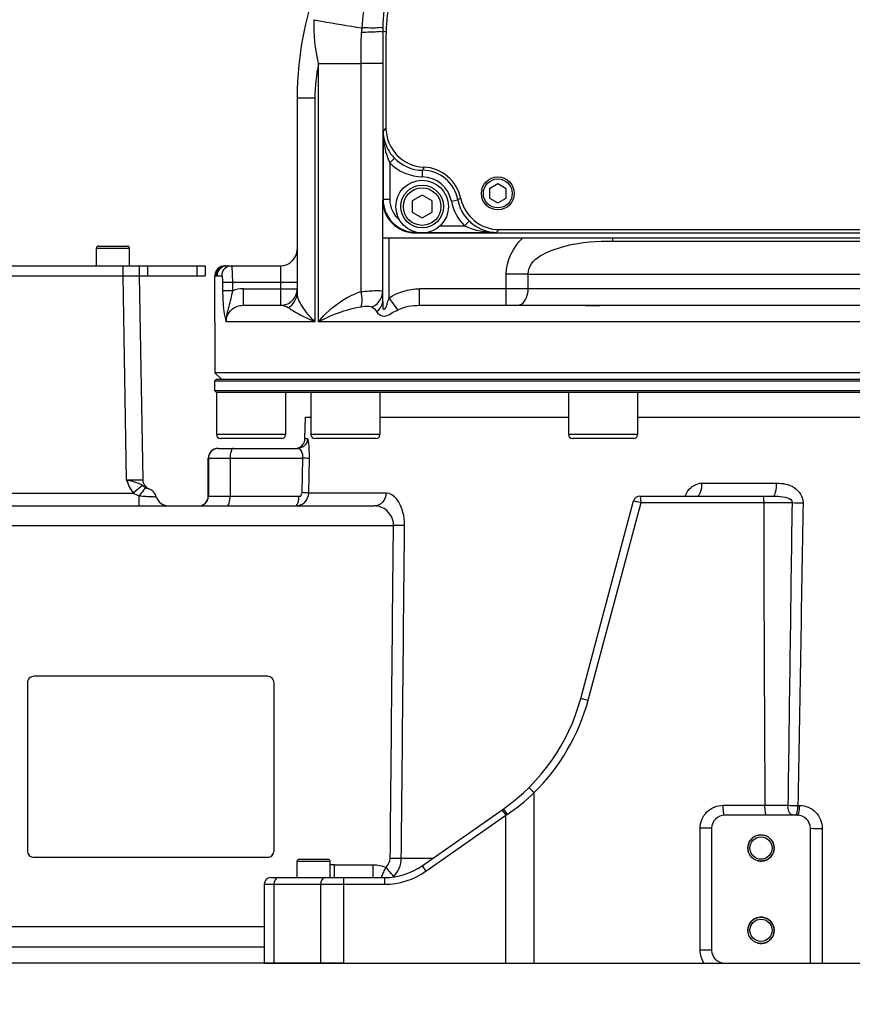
# Model space of a CAD drawing. Header units: millimetres. Extents: x 0 to 11890, y 0 to 8410.
# Tile 80 of 116: x 6370 to 6623, y 4367 to 4666. Entities that reach past the tile are written whole.
import ezdxf

# ---------------------------------------------------------------- set-up
doc = ezdxf.new("R2010")
doc.units = ezdxf.units.MM
doc.header["$LTSCALE"] = 653.95
doc.layers.get('0').update_dxf_attribs({"linetype": 'CONTINUOUS'})
for name, color, linetype in [('304102000091DXF_CONTINUOUS_LINE', 7, 'CONTINUOUS'), ('304103000034DXF_CONTINUOUS_LINE', 7, 'CONTINUOUS'), ('304103000046DXF_CONTINUOUS_LINE', 7, 'CONTINUOUS'), ('304105000235DXF_CONTINUOUS_LINE', 7, 'CONTINUOUS'), ('304105000239DXF_CONTINUOUS_LINE', 7, 'CONTINUOUS'), ('304105000241DXF_CONTINUOUS_LINE', 7, 'CONTINUOUS'), ('304106000060DXF_CONTINUOUS_LINE', 7, 'CONTINUOUS'), ('304112000250DXF_CONTINUOUS_LINE', 7, 'CONTINUOUS'), ('501023000001DXF_CONTINUOUS_LINE', 7, 'CONTINUOUS'), ('501023000027DXF_CONTINUOUS_LINE', 7, 'CONTINUOUS'), ('501023000047DXF_CONTINUOUS_LINE', 7, 'CONTINUOUS'), ('501023000078DXF_CONTINUOUS_LINE', 7, 'CONTINUOUS'), ('501023000197DXF_CONTINUOUS_LINE', 7, 'CONTINUOUS'), ('504001000008DXF_CONTINUOUS_LINE', 7, 'CONTINUOUS'), ('JISHUZIL_DXF_BALLOON', 7, 'CONTINUOUS'), ('JISHUZIL_DXF_DIMENSION', 7, 'CONTINUOUS')]:
    doc.layers.add(name, color=color, linetype=linetype)
doc.styles.get("Standard").update_dxf_attribs({"font": 'txt', "width": 0.7})
doc.dimstyles.new('DIMSTYLE_1', dxfattribs={"dimtxt": 80, "dimasz": 70, "dimexe": 1.5, "dimexo": 0, "dimgap": 2, "dimtad": 1, "dimdsep": 46, "dimtxsty": 'Standard', "dimblk": '_FILLED', "dimblk1": '_FILLED', "dimblk2": '_FILLED', "dimcen": 0.09, "dimclrt": 5, "dimazin": 2, "dimtp": 0.5, "dimtm": 0.5, "dimtfac": 1, "dimtofl": 0, "dimtmove": 0, "dimatfit": 3, "dimldrblk": '_FILLED', "dimfxl": 0, "dimtolj": 1, "dimarcsym": 0})
doc.dimstyles.new('DIMSTYLE_13', dxfattribs={"dimtxt": 80, "dimasz": 70, "dimexe": 1.5, "dimexo": 0, "dimgap": 2, "dimtad": 0, "dimtih": 1, "dimtoh": 1, "dimdec": 1, "dimdsep": 46, "dimtxsty": 'Standard', "dimblk": '_FILLED', "dimblk1": '_FILLED', "dimblk2": '_FILLED', "dimcen": 0.09, "dimclrt": 5, "dimazin": 2, "dimtp": 0.8, "dimtm": 0.8, "dimtfac": 1, "dimtdec": 0, "dimtofl": 0, "dimtmove": 0, "dimatfit": 3, "dimldrblk": '_FILLED', "dimfxl": 0, "dimtolj": 1, "dimarcsym": 0})
doc.dimstyles.new('DIMSTYLE_16', dxfattribs={"dimtxt": 80, "dimasz": 70, "dimexe": 1.5, "dimexo": 0, "dimgap": 2, "dimtad": 0, "dimtih": 1, "dimtoh": 1, "dimdec": 1, "dimdsep": 46, "dimtxsty": 'Standard', "dimblk": '_FILLED', "dimblk1": '_FILLED', "dimblk2": '_FILLED', "dimcen": 0.09, "dimclrt": 5, "dimazin": 2, "dimtp": 1.2, "dimtm": 1.2, "dimtfac": 1, "dimtdec": 0, "dimtofl": 0, "dimtmove": 0, "dimatfit": 3, "dimldrblk": '_FILLED', "dimfxl": 0, "dimtolj": 1, "dimarcsym": 0})
doc.dimstyles.new('DIMSTYLE_3', dxfattribs={"dimtxt": 80, "dimasz": 70, "dimexe": 1.5, "dimexo": 0, "dimgap": 2, "dimtad": 1, "dimdec": 1, "dimdsep": 46, "dimtxsty": 'Standard', "dimblk": '_FILLED', "dimblk1": '_FILLED', "dimblk2": '_FILLED', "dimcen": 0.09, "dimclrt": 5, "dimazin": 2, "dimtp": 1.2, "dimtm": 1.2, "dimtfac": 1, "dimtdec": 1, "dimtofl": 0, "dimtmove": 0, "dimatfit": 3, "dimldrblk": '_FILLED', "dimfxl": 0, "dimtolj": 1, "dimarcsym": 0})
doc.dimstyles.new('DIMSTYLE_4', dxfattribs={"dimtxt": 80, "dimasz": 70, "dimexe": 1.5, "dimexo": 0, "dimgap": 2, "dimtad": 1, "dimdsep": 46, "dimtxsty": 'Standard', "dimblk": '_FILLED', "dimblk1": '_FILLED', "dimblk2": '_FILLED', "dimcen": 0.09, "dimclrt": 5, "dimazin": 2, "dimtp": 0.8, "dimtm": 0.8, "dimtfac": 1, "dimtofl": 0, "dimtmove": 0, "dimatfit": 3, "dimldrblk": '_FILLED', "dimfxl": 0, "dimtolj": 1, "dimarcsym": 0})
doc.dimstyles.new('DIMSTYLE_8', dxfattribs={"dimtxt": 80, "dimasz": 70, "dimexe": 1.5, "dimexo": 0, "dimgap": 2, "dimtad": 0, "dimtih": 1, "dimtoh": 1, "dimdsep": 46, "dimtxsty": 'Standard', "dimblk": '_FILLED', "dimblk1": '_FILLED', "dimblk2": '_FILLED', "dimcen": 0.09, "dimclrt": 5, "dimazin": 2, "dimtp": 0.1, "dimtm": 0.1, "dimtfac": 1, "dimtofl": 0, "dimtmove": 0, "dimatfit": 3, "dimldrblk": '_FILLED', "dimfxl": 0, "dimtolj": 1, "dimarcsym": 0})

# ---------------------------------------------------------------- blocks, each defined once
blk = doc.blocks.new('_FILLED')
at = {"color": 0, "linetype": 'ByBlock'}
blk.add_solid([(0, 0), (-1, 0.1429), (-1, -0.1429)], dxfattribs=at)
blk = doc.blocks.new('*D4')
at = {"layer": 'JISHUZIL_DXF_DIMENSION', "color": 2, "linetype": 'Continuous', "transparency": 16777216}
for p, q in [((6963.06, 6037.35), (5675.77, 6037.35)), ((5690.77, 6037.35), (5690.77, 5208.31)), ((5690.77, 4379.27), (5690.77, 5208.31)), ((6468.09, 4379.27), (5675.77, 4379.27))]:
    blk.add_line(p, q, dxfattribs=at)
at = {"layer": 'JISHUZIL_DXF_DIMENSION', "color": 2, "linetype": 'Continuous', "transparency": 16777216, "xscale": 70, "yscale": 70, "zscale": 70}
for p, rotation in [((5690.77, 6037.35), 90), ((5690.77, 4379.27), 270)]:
    blk.add_blockref('_FILLED', p, dxfattribs=dict(at, rotation=rotation))
blk = doc.blocks.new('*D5')
at = {"layer": 'JISHUZIL_DXF_DIMENSION', "color": 2, "linetype": 'Continuous', "transparency": 16777216}
for p, q in [((5932.48, 4916.27), (5825.29, 4916.27)), ((5917.48, 4916.27), (5917.48, 4647.77)), ((5917.48, 4379.27), (5917.48, 4647.77)), ((6468.09, 4379.27), (5902.48, 4379.27))]:
    blk.add_line(p, q, dxfattribs=at)
at = {"layer": 'JISHUZIL_DXF_DIMENSION', "color": 2, "linetype": 'Continuous', "transparency": 16777216, "xscale": 70, "yscale": 70, "zscale": 70}
for p, rotation in [((5917.48, 4916.27), 90), ((5917.48, 4379.27), 270)]:
    blk.add_blockref('_FILLED', p, dxfattribs=dict(at, rotation=rotation))
blk = doc.blocks.new('*D7')
at = {"layer": 'JISHUZIL_DXF_DIMENSION', "color": 2, "linetype": 'Continuous', "transparency": 16777216}
for p, q in [((6653.95, 4565.27), (6653.95, 6419.47)), ((6802.95, 5850.2), (6802.95, 6419.47)), ((6653.95, 6404.47), (6400.76, 6404.47)), ((6400.76, 6404.47), (6728.45, 6404.47)), ((6902.95, 6404.47), (6728.45, 6404.47)), ((6802.95, 6404.47), (6902.95, 6404.47))]:
    blk.add_line(p, q, dxfattribs=at)
at = {"layer": 'JISHUZIL_DXF_DIMENSION', "color": 2, "linetype": 'Continuous', "transparency": 16777216, "xscale": 70, "yscale": 70, "zscale": 70}
blk.add_blockref('_FILLED', (6653.95, 6404.47), dxfattribs=at)
at = {"layer": 'JISHUZIL_DXF_DIMENSION', "color": 2, "linetype": 'Continuous', "transparency": 16777216, "xscale": 70, "yscale": 70, "zscale": 70, "rotation": 180}
blk.add_blockref('_FILLED', (6802.95, 6404.47), dxfattribs=at)
blk = doc.blocks.new('*D16')
at = {"layer": 'JISHUZIL_DXF_DIMENSION', "color": 2, "linetype": 'Continuous', "transparency": 16777216}
blk.add_line((6468.09, 4379.27), (4796.24, 4379.27), dxfattribs=at)
blk = doc.blocks.new('*D26')
at = {"layer": 'JISHUZIL_DXF_BALLOON', "color": 2, "linetype": 'Continuous', "transparency": 16777216}
blk.add_line((6575.17, 3599.41), (4796.24, 3599.41), dxfattribs=at)
blk = doc.blocks.new('*D30')
at = {"layer": 'JISHUZIL_DXF_BALLOON', "color": 2, "linetype": 'Continuous', "transparency": 16777216}
blk.add_line((4950.28, 4916.27), (4950.28, 6976.57), dxfattribs=at)

msp = doc.modelspace()

# ---------------------------------------------------------------- linework, layer by layer
at = {"color": 4, "linetype": 'Continuous'}
for centre, radius, start, end in [((6802.947, 4916.266), 1852.669, 305, 180), ((6542.505, 4198.525), 600, 273.120673, 50.648877)]:
    msp.add_arc(centre, radius, start, end, dxfattribs=at)
at = {"layer": '304102000091DXF_CONTINUOUS_LINE', "color": 9, "linetype": 'Continuous'}
for p, q in [((6481.03, 4662.333), (6479.947, 4662.555)), ((6480.087, 4632.229), (6480.087, 4611.404)), ((6482.087, 4622.571), (6483.525, 4623.96)), ((6482.087, 4622.571), (6482.087, 4611.404)), ((6483.464, 4624.023), (6483.525, 4623.96)), ((6492.028, 4618.3), (6492.046, 4620.3)), ((6492.516, 4621.219), (6492.529, 4621.243)), ((6492.516, 4621.219), (6492.529, 4621.243)), ((6479.947, 4611.264), (6480.087, 4611.404)), ((6482.087, 4611.404), (6480.087, 4611.404)), ((6500.829, 4610.916), (6502.795, 4611.281)), ((6503.237, 4611.565), (6502.795, 4611.281)), ((6503.657, 4611.847), (6503.237, 4611.565)), ((6503.657, 4611.847), (6503.638, 4611.834)), ((6504.866, 4603.406), (6506.255, 4604.844)), ((6506.255, 4604.844), (6506.308, 4604.793)), ((6489.945, 4601.266), (6490.086, 4601.406)), ((6490.086, 4601.504), (6490.086, 4601.406)), ((6490.086, 4601.406), (6490.538, 4601.406)), ((6493.356, 4601.406), (6514.535, 4601.406)), ((6497.372, 4603.406), (6504.866, 4603.406)), ((6515.253, 4602.282), (6515.108, 4602.102))]:
    msp.add_line(p, q, dxfattribs=at)
at = {"layer": '304102000091DXF_CONTINUOUS_LINE', "color": 7, "linetype": 'Continuous'}
for p, q in [((6479.947, 4662.555), (6479.947, 4611.264)), ((6489.945, 4601.266), (6817.948, 4601.266))]:
    msp.add_line(p, q, dxfattribs=at)
at = {"layer": '304102000091DXF_CONTINUOUS_LINE', "color": 9, "linetype": 'Continuous'}
for centre, radius, start, end in [((6527.296, 4584.727), 66.972, 133.77625, 134.82256), ((6515.453, 4608.918), 26.027, 151.79624, 154.06883), ((6491.947, 4609.266), 11.034, 10.52454, 89.485), ((6491.947, 4609.266), 9.035, 10.52451, 89.485), ((6458.21, 4648.345), 73.32, 320.19356, 320.89803)]:
    msp.add_arc(centre, radius, start, end, dxfattribs=at)
at = {"layer": '304102000091DXF_CONTINUOUS_LINE', "color": 7, "linetype": 'Continuous'}
for centre, major_axis, ratio, start_param, end_param in [((6529.954, 4662.552), (49.004, -9.97), 0.9998414, 2.9409108, 3.3422745), ((6489.948, 4611.267), (7.073, 7.073), 0.9996955, -3.9268385, -2.3563468)]:
    msp.add_ellipse(centre, major_axis=major_axis, ratio=ratio, start_param=start_param, end_param=end_param, dxfattribs=at)
for points, knots in [([(6480.087, 4632.229), (6480.095, 4631.52), (6480.391, 4628.53), (6481.887, 4625.679), (6483.464, 4624.023)], [0, 0, 0, 0, 0.2367487, 1, 1, 1, 1]), ([(6506.308, 4604.793), (6506.9, 4604.227), (6509.27, 4602.36), (6512.347, 4601.43), (6514.535, 4601.406)], [0, 0, 0, 0, 0.2723424, 1, 1, 1, 1])]:
    msp.add_open_spline(points, degree=3, knots=knots, dxfattribs=at)
at = {"layer": '304102000091DXF_CONTINUOUS_LINE', "color": 9, "linetype": 'Continuous'}
for points in [[(6480.087, 4632.229), (6480.103, 4628.941), (6480.657, 4625.531), (6482.087, 4622.571)], [(6482.087, 4622.571), (6484.593, 4619.977), (6488.422, 4618.333), (6492.028, 4618.3)], [(6483.525, 4623.96), (6485.673, 4621.737), (6488.955, 4620.327), (6492.046, 4620.3)], [(6482.087, 4611.404), (6482.087, 4609.088), (6483.292, 4606.588), (6485.104, 4605.146)], [(6500.829, 4610.916), (6501.349, 4608.122), (6502.822, 4605.38), (6504.866, 4603.406)], [(6502.795, 4611.281), (6503.24, 4608.886), (6504.503, 4606.536), (6506.255, 4604.844)], [(6504.866, 4603.406), (6507.829, 4601.974), (6511.244, 4601.422), (6514.535, 4601.406)]]:
    msp.add_open_spline(points, degree=3, dxfattribs=at)
msp.add_open_spline([(6480.087, 4611.404), (6480.087, 4608.854), (6482.22, 4603.539), (6487.535, 4601.406), (6490.086, 4601.406)], degree=3, knots=[0, 0, 0, 0, 0.5, 1, 1, 1, 1], dxfattribs=at)
at = {"layer": '304103000034DXF_CONTINUOUS_LINE', "color": 9, "linetype": 'Continuous'}
for p, q in [((6460.462, 4652.739), (6473.379, 4652.738)), ((6460.462, 4574.266), (6460.462, 4652.738)), ((6479.947, 4652.738), (6473.379, 4652.738)), ((6473.379, 4583.412), (6473.379, 4652.738)), ((6453.947, 4642.316), (6459.352, 4642.316)), ((6459.352, 4642.316), (6459.352, 4574.266)), ((6481.947, 4581.494), (6481.947, 4599.766)), ((6549.944, 4598.766), (6549.944, 4599.766)), ((6448.947, 4579.266), (6448.947, 4591.266)), ((6524.162, 4588.766), (6517.506, 4588.766)), ((6517.506, 4579.266), (6517.506, 4588.766)), ((6524.162, 4588.767), (6639.061, 4588.766)), ((6524.162, 4584.266), (6524.162, 4588.767)), ((6428.947, 4588.266), (6429.294, 4588.266)), ((6429.628, 4588.266), (6431.011, 4588.266)), ((6431.297, 4586.266), (6453.947, 4586.266)), ((6431.297, 4586.266), (6431.297, 4583.708)), ((6434.265, 4586.266), (6434.265, 4583.708)), ((6434.265, 4583.708), (6431.297, 4583.708)), ((6437.614, 4584.266), (6453.947, 4584.266)), ((6437.614, 4579.266), (6437.614, 4584.266)), ((6635.261, 4584.267), (6491.171, 4584.266)), ((6491.171, 4579.266), (6491.171, 4584.266)), ((6484.566, 4577.88), (6481.947, 4581.495)), ((6459.352, 4574.266), (6432.375, 4574.266)), ((6636.338, 4574.266), (6460.462, 4574.266))]:
    msp.add_line(p, q, dxfattribs=at)
at = {"layer": '304103000034DXF_CONTINUOUS_LINE', "color": 7, "linetype": 'Continuous'}
for p, q in [((6453.947, 4642.316), (6453.947, 4582.894)), ((6479.947, 4580.443), (6479.947, 4611.264)), ((6479.947, 4599.766), (6827.947, 4599.766)), ((6549.948, 4598.766), (6757.946, 4598.766)), ((6432.299, 4591.266), (6448.947, 4591.266)), ((6428.947, 4574.266), (6428.947, 4588.266)), ((6429.294, 4588.266), (6429.628, 4588.266)), ((6437.613, 4579.266), (6448.947, 4579.266)), ((6491.171, 4579.266), (6634.782, 4579.266)), ((6428.947, 4574.266), (6428.947, 4558.766)), ((6878.947, 4558.766), (6428.947, 4558.766)), ((6430.947, 4556.766), (6428.947, 4558.766))]:
    msp.add_line(p, q, dxfattribs=at)
for centre, radius, start, end in [((6553.947, 4642.316), 100, 157, 180), ((6448.947, 4596.266), 5, 270, 360), ((6431.947, 4588.266), 3, 90, 177.44405), ((6432.304, 4588.234), 3.032, 96.61486, 112.34475), ((6432.301, 4588.263), 3.003, 92.36702, 96.62876), ((6432.299, 4588.31), 2.956, 90.00263, 92.36315), ((6448.947, 4584.266), 5, 270, 0.00009)]:
    msp.add_arc(centre, radius, start, end, dxfattribs=at)
at = {"layer": '304103000034DXF_CONTINUOUS_LINE', "color": 9, "linetype": 'Continuous'}
for centre, radius, start, end in [((6529.855, 4660.466), 56.358, 166.74628, 176.8423), ((6530.585, 4660.319), 57.094, 176.73472, 178.10218), ((6509.232, 4642.276), 49.88, 167.89214, 179.9544), ((6437.62, 4573.892), 10.373, 90.03443, 108.86804), ((6480.153, 4562.226), 22.243, 107.73004, 112.53859)]:
    msp.add_arc(centre, radius, start, end, dxfattribs=at)
for points in [[(6460.462, 4652.739), (6459.508, 4657.108), (6458.972, 4661.616), (6459.103, 4666.086)], [(6473.379, 4652.738), (6473.379, 4655.896), (6473.417, 4659.054), (6473.522, 4662.21)], [(6517.506, 4588.766), (6517.502, 4592.794), (6519.649, 4596.932), (6522.512, 4599.766)], [(6451.249, 4578.58), (6452.764, 4579.343), (6453.947, 4581.198), (6453.947, 4582.894)], [(6479.532, 4581.431), (6479.801, 4582.028), (6479.947, 4582.698), (6479.947, 4583.353)], [(6481.947, 4581.494), (6484.547, 4583.378), (6487.96, 4584.266), (6491.171, 4584.266)], [(6476.613, 4578.809), (6477.851, 4579.231), (6478.995, 4580.238), (6479.532, 4581.431)], [(6478.036, 4577.354), (6479.066, 4577.99), (6479.947, 4579.232), (6479.947, 4580.443)], [(6448.947, 4579.266), (6449.748, 4579.266), (6450.581, 4579.021), (6451.249, 4578.58)], [(6476.613, 4578.809), (6477.198, 4578.466), (6477.689, 4577.937), (6478.036, 4577.354)], [(6484.566, 4577.88), (6486.567, 4578.907), (6488.921, 4579.266), (6491.171, 4579.266)]]:
    msp.add_open_spline(points, degree=3, dxfattribs=at)
for points, knots in [([(6459.103, 4666.086), (6459.844, 4665.932), (6464.659, 4665.027), (6469.494, 4664.234), (6473.583, 4663.571)], [0, 0, 0, 0, 0.1544784, 1, 1, 1, 1]), ([(6479.961, 4663.74), (6479.957, 4663.588), (6479.04, 4663.74), (6478.081, 4663.503), (6475.94, 4663.585), (6474.447, 4663.562), (6473.583, 4663.571)], [0, 0, 0, 0, 0.0716459, 0.2754952, 0.5943743, 1, 1, 1, 1]), ([(6479.947, 4662.554), (6479.947, 4662.4), (6479.02, 4662.517), (6478.055, 4662.259), (6475.897, 4662.281), (6474.392, 4662.222), (6473.522, 4662.21)], [0, 0, 0, 0, 0.071943, 0.2759551, 0.5948157, 1, 1, 1, 1]), ([(6524.162, 4588.767), (6524.159, 4593.436), (6536.553, 4598.49), (6545.046, 4598.766), (6549.948, 4598.766)], [0, 0, 0, 0, 0.487809, 1, 1, 1, 1]), ([(6433.983, 4591.266), (6433.224, 4591.266), (6431.638, 4590.619), (6431.011, 4589.03), (6431.011, 4588.266)], [0, 0, 0, 0, 0.4983712, 1, 1, 1, 1]), ([(6433.983, 4591.266), (6434.115, 4591.266), (6434.044, 4590.499), (6434.244, 4589.713), (6434.234, 4588.048), (6434.265, 4586.904), (6434.265, 4586.266)], [0, 0, 0, 0, 0.0786105, 0.2951547, 0.6184874, 1, 1, 1, 1]), ([(6431.011, 4588.266), (6431.212, 4588.267), (6431.184, 4587.217), (6431.297, 4586.743), (6431.297, 4586.266)], [0, 0, 0, 0, 0.2968388, 1, 1, 1, 1]), ([(6431.297, 4583.708), (6431.297, 4582.704), (6431.39, 4579.543), (6431.654, 4576.311), (6432.376, 4574.266)], [0, 0, 0, 0, 0.316377, 1, 1, 1, 1]), ([(6434.266, 4583.708), (6433.983, 4582.07), (6433.263, 4578.975), (6432.243, 4575.81), (6432.376, 4574.268)], [0, 0, 0, 0, 0.5178428, 1, 1, 1, 1]), ([(6453.947, 4582.894), (6453.947, 4581.52), (6455.616, 4578.255), (6457.85, 4575.689), (6459.352, 4574.266)], [0, 0, 0, 0, 0.3989664, 1, 1, 1, 1]), ([(6460.462, 4574.266), (6461.114, 4575.092), (6464.256, 4578.593), (6468.254, 4581.374), (6471.627, 4582.77)], [0, 0, 0, 0, 0.2238818, 1, 1, 1, 1]), ([(6473.307, 4578.839), (6473.676, 4579.321), (6473.796, 4581.004), (6473.594, 4582.497), (6473.379, 4583.413)], [0, 0, 0, 0, 0.3921947, 1, 1, 1, 1]), ([(6473.379, 4583.412), (6474.957, 4583.622), (6477.163, 4583.728), (6479.108, 4583.766), (6479.947, 4583.536), (6479.947, 4583.353)], [0, 0, 0, 0, 0.715852, 0.9179509, 1, 1, 1, 1]), ([(6520.834, 4579.266), (6521.277, 4579.266), (6523.417, 4579.984), (6524.162, 4582.581), (6524.162, 4584.266)], [0, 0, 0, 0, 0.2081998, 1, 1, 1, 1]), ([(6479.947, 4580.443), (6479.947, 4580.184), (6479.981, 4579.603), (6480.032, 4578.925), (6480.002, 4577.809), (6481.176, 4578.583), (6481.253, 4579.897), (6481.736, 4580.961), (6481.947, 4581.494)], [0, 0, 0, 0, 0.1208546, 0.2592515, 0.3760737, 0.4659797, 0.7324836, 1, 1, 1, 1]), ([(6432.376, 4574.268), (6432.376, 4575.577), (6433.581, 4578.285), (6436.31, 4579.266), (6437.613, 4579.266)], [0, 0, 0, 0, 0.5010483, 1, 1, 1, 1]), ([(6451.249, 4578.58), (6451.704, 4578.28), (6454.287, 4576.635), (6457.04, 4575.261), (6459.352, 4574.266)], [0, 0, 0, 0, 0.1778883, 1, 1, 1, 1]), ([(6460.462, 4574.266), (6461.325, 4574.731), (6465.406, 4576.748), (6469.789, 4578.217), (6473.307, 4578.839)], [0, 0, 0, 0, 0.2153404, 1, 1, 1, 1]), ([(6473.307, 4578.839), (6473.97, 4578.956), (6475.049, 4579.002), (6476.237, 4579.03), (6476.613, 4578.809)], [0, 0, 0, 0, 0.6069742, 1, 1, 1, 1]), ([(6478.036, 4577.354), (6478.525, 4576.532), (6480.38, 4575.513), (6482.564, 4576.86), (6483.854, 4577.516), (6484.566, 4577.88)], [0, 0, 0, 0, 0.393292, 0.671279, 1, 1, 1, 1])]:
    msp.add_open_spline(points, degree=3, knots=knots, dxfattribs=at)
at = {"layer": '304103000034DXF_CONTINUOUS_LINE', "color": 7, "linetype": 'Continuous'}
for points in [[(6429.294, 4588.266), (6429.294, 4589.03), (6429.632, 4589.844), (6430.172, 4590.385)], [(6430.172, 4590.385), (6430.45, 4590.662), (6430.788, 4590.889), (6431.151, 4591.038)]]:
    msp.add_open_spline(points, degree=3, dxfattribs=at)
msp.add_open_spline([(6432.638, 4591.266), (6431.871, 4591.266), (6430.273, 4590.629), (6429.628, 4589.032), (6429.628, 4588.266)], degree=3, knots=[0, 0, 0, 0, 0.5000765, 1, 1, 1, 1], dxfattribs=at)
at = {"layer": '304103000034DXF_CONTINUOUS_LINE', "color": 2, "linetype": 'Continuous'}
for points, knots in [([(6540.796, 4579.266), (6541.03, 4579.266), (6541.597, 4579.229), (6542.521, 4579.174), (6543.201, 4579.165), (6543.451, 4579.165)], [0, 0, 0, 0, 0.3929731, 0.7859462, 1, 1, 1, 1]), ([(6543.451, 4579.165), (6543.66, 4579.165), (6544.349, 4579.172), (6545.583, 4579.226), (6546.617, 4579.266), (6547.128, 4579.266)], [0, 0, 0, 0, 0.1854344, 0.5927172, 1, 1, 1, 1])]:
    msp.add_open_spline(points, degree=3, knots=knots, dxfattribs=at)
at = {"layer": '304103000046DXF_CONTINUOUS_LINE', "color": 7, "linetype": 'Continuous'}
for p, q in [((6335.947, 4588.266), (6405.947, 4588.266)), ((6405.947, 4588.266), (6407.03, 4526.213)), ((6456.332, 4538.713), (6456.447, 4545.266)), ((6456.447, 4545.266), (6458.117, 4545.266)), ((6479.117, 4545.266), (6536.447, 4545.266)), ((6557.447, 4545.266), (6643.447, 4545.266)), ((6429.947, 4535.766), (6454.106, 4535.766)), ((6426.947, 4521.266), (6426.947, 4532.766)), ((6411.189, 4520.908), (6411.135, 4521.052)), ((6411.166, 4520.962), (6411.141, 4521.035)), ((6411.239, 4520.766), (6411.232, 4520.782)), ((6540.137, 4459.747), (6556.224, 4519.783)), ((6558.156, 4521.266), (6598.593, 4521.266)), ((6335.947, 4518.266), (6477.481, 4518.266)), ((6491.969, 4408.883), (6516.596, 4426.127)), ((6605.947, 4424.266), (6583.947, 4424.266)), ((6579.947, 4420.266), (6579.947, 4383.266)), ((6609.947, 4379.266), (6609.947, 4420.266)), ((6443.947, 4403.266), (6443.947, 4379.266)), ((6445.947, 4405.266), (6480.497, 4405.266)), ((6335.947, 4384.266), (6443.947, 4384.266)), ((6443.947, 4379.266), (6865.447, 4379.266))]:
    msp.add_line(p, q, dxfattribs=at)
at = {"layer": '304103000046DXF_CONTINUOUS_LINE', "color": 9, "linetype": 'Continuous'}
for p, q in [((6400.948, 4588.266), (6402.03, 4526.214)), ((6457.094, 4538.713), (6456.332, 4538.713)), ((6426.947, 4532.766), (6433.562, 4532.766)), ((6426.984, 4532.766), (6426.984, 4521.266)), ((6433.562, 4532.766), (6455.718, 4532.767)), ((6433.562, 4532.766), (6433.562, 4521.266)), ((6455.524, 4522.248), (6455.718, 4532.767)), ((6457.476, 4522.196), (6457.669, 4532.713)), ((6577.014, 4525.196), (6599.69, 4525.196)), ((6335.947, 4522.196), (6404.128, 4522.196)), ((6405.947, 4518.266), (6405.947, 4521.352)), ((6426.947, 4521.266), (6454.471, 4521.266)), ((6480.977, 4522.196), (6457.476, 4522.196)), ((6542.416, 4459.229), (6558.503, 4519.266)), ((6558.503, 4519.266), (6595.771, 4519.266)), ((6595.771, 4519.266), (6604.38, 4519.267)), ((6335.947, 4512.37), (6483.22, 4512.37)), ((6526.037, 4379.266), (6526.037, 4431.105)), ((6583.426, 4427.266), (6596.145, 4427.266)), ((6596.145, 4427.266), (6603.127, 4427.258)), ((6606.175, 4427.213), (6606.658, 4427.213)), ((6493.116, 4407.244), (6517.354, 4424.216)), ((6516.207, 4425.855), (6517.354, 4424.216)), ((6517.354, 4424.216), (6517.76, 4424.489)), ((6517.354, 4379.266), (6517.354, 4424.216)), ((6579.947, 4420.266), (6576.426, 4420.266)), ((6576.426, 4383.266), (6576.426, 4420.266)), ((6613.554, 4420.213), (6613.551, 4379.266)), ((6465.282, 4409.196), (6477.031, 4409.196)), ((6465.282, 4405.266), (6465.282, 4409.196)), ((6477.031, 4405.266), (6477.031, 4409.196)), ((6495.173, 4411.126), (6485.619, 4411.126)), ((6491.969, 4408.883), (6493.116, 4407.244)), ((6443.947, 4403.266), (6480.497, 4403.266)), ((6446.876, 4403.266), (6446.876, 4379.266)), ((6461.018, 4403.266), (6461.018, 4379.266)), ((6468.089, 4405.266), (6468.089, 4379.266)), ((6480.497, 4405.266), (6480.497, 4403.266)), ((6335.947, 4390.37), (6443.947, 4390.37)), ((6579.947, 4383.266), (6576.426, 4383.266))]:
    msp.add_line(p, q, dxfattribs=at)
at = {"layer": '304103000046DXF_CONTINUOUS_LINE', "color": 7, "linetype": 'Continuous'}
for centre, radius in [((6594.947, 4414.266), 4), ((6594.947, 4414.266), 3.4), ((6594.947, 4389.266), 4), ((6594.947, 4389.266), 3.4)]:
    msp.add_circle(centre, radius, dxfattribs=at)
for centre, radius, start, end in [((6453.333, 4538.766), 3, 284.57966, 359), ((6429.947, 4532.766), 3, 90, 180), ((6410.029, 4526.266), 3, 181, 247.35677), ((6407.335, 4519.805), 4, 17.91208, 67.35729), ((6414.947, 4522.266), 4, 197.91203, 270), ((6423.947, 4521.266), 3, 270, 360), ((6558.156, 4519.266), 2, 90, 165), ((6482.182, 4475.276), 60, 304.99954, 345.00016), ((6583.947, 4420.266), 4, 90, 180), ((6605.947, 4420.266), 4, 0, 90), ((6480.497, 4425.266), 20, 270, 305), ((6445.947, 4403.266), 2, 90, 180), ((6583.947, 4383.266), 4, 180, 270)]:
    msp.add_arc(centre, radius, start, end, dxfattribs=at)
at = {"layer": '304103000046DXF_CONTINUOUS_LINE', "color": 9, "linetype": 'Continuous'}
for centre, radius, start, end in [((23975.532, 4544.022), 17379.779, 180.0816137, 180.3849122), ((6610.877, 4761.318), 242.137, 268.46261, 269.25552), ((6481.966, 4477.752), 64.173, 303.90182, 313.37335), ((6609.711, 4773.31), 346.115, 268.90997, 269.41469), ((6465.284, 4398.97), 10.226, 90.00775, 97.544), ((6480.497, 4425.266), 22, 270, 305), ((6480.805, 4409.01), 4.194, 303.72842, 307.14999), ((6480.864, 4406.319), 2.558, 342.43891, 345.23581)]:
    msp.add_arc(centre, radius, start, end, dxfattribs=at)
at = {"layer": '304103000046DXF_CONTINUOUS_LINE', "color": 2, "linetype": 'Continuous'}
for centre in [(6594.947, 4414.266), (6594.947, 4389.266)]:
    msp.add_arc(centre, 4, 255, 195, dxfattribs=at)
at = {"layer": '304103000046DXF_CONTINUOUS_LINE', "color": 9, "linetype": 'Continuous'}
for points, knots in [([(6457.094, 4538.713), (6457.081, 4537.957), (6456.433, 4536.394), (6454.861, 4535.766), (6454.106, 4535.766)], [0, 0, 0, 0, 0.5006765, 1, 1, 1, 1]), ([(6457.669, 4532.713), (6457.684, 4533.508), (6457.667, 4534.92), (6457.572, 4536.902), (6457.363, 4537.893), (6457.253, 4538.713), (6457.094, 4538.713)], [0, 0, 0, 0, 0.3926785, 0.714235, 0.9214132, 1, 1, 1, 1]), ([(6429.983, 4535.766), (6429.218, 4535.766), (6427.624, 4535.126), (6426.984, 4533.531), (6426.984, 4532.766)], [0, 0, 0, 0, 0.4999712, 1, 1, 1, 1]), ([(6434.588, 4535.766), (6434.208, 4535.766), (6433.617, 4534.435), (6433.562, 4533.48), (6433.562, 4532.766)], [0, 0, 0, 0, 0.3471981, 1, 1, 1, 1]), ([(6455.717, 4532.767), (6455.734, 4533.215), (6455.658, 4534.332), (6454.845, 4535.766), (6454.106, 4535.766)], [0, 0, 0, 0, 0.3776111, 1, 1, 1, 1]), ([(6457.669, 4532.713), (6457.599, 4532.719), (6456.949, 4532.737), (6456.298, 4532.754), (6455.718, 4532.766)], [0, 0, 0, 0, 0.1078231, 1, 1, 1, 1]), ([(6402.03, 4526.213), (6402.668, 4526.207), (6403.806, 4526.232), (6405.489, 4526.101), (6406.236, 4526.349), (6407.035, 4526.087), (6407.03, 4526.213)], [0, 0, 0, 0, 0.3827271, 0.7071501, 0.9238784, 1, 1, 1, 1]), ([(6402.031, 4526.213), (6402.512, 4526.104), (6404.22, 4525.723), (6405.94, 4525.178), (6407, 4524.492)], [0, 0, 0, 0, 0.2807292, 1, 1, 1, 1]), ([(6407, 4524.492), (6406.844, 4524.373), (6405.879, 4523.617), (6404.926, 4522.846), (6404.128, 4522.196)], [0, 0, 0, 0, 0.1604175, 1, 1, 1, 1]), ([(6408.053, 4523.768), (6407.703, 4523.639), (6407.013, 4522.72), (6406.348, 4521.924), (6405.947, 4521.352)], [0, 0, 0, 0, 0.3482702, 1, 1, 1, 1]), ([(6408.053, 4523.768), (6408.252, 4523.652), (6408.316, 4523.632), (6408.93, 4523.473), (6408.876, 4523.496)], [0, 0, 0, 0, 0.7958648, 1, 1, 1, 1]), ([(6571.923, 4521.267), (6572.111, 4521.826), (6573.071, 4523.839), (6575.381, 4525.196), (6577.014, 4525.196)], [0, 0, 0, 0, 0.2651152, 1, 1, 1, 1]), ([(6575.459, 4521.266), (6575.986, 4521.266), (6576.922, 4522.919), (6577.007, 4524.255), (6577.014, 4525.196)], [0, 0, 0, 0, 0.3593013, 1, 1, 1, 1]), ([(6598.593, 4521.266), (6599.053, 4521.266), (6599.595, 4523.121), (6599.685, 4524.262), (6599.69, 4525.196)], [0, 0, 0, 0, 0.3300859, 1, 1, 1, 1]), ([(6599.69, 4525.196), (6601.511, 4525.196), (6605.315, 4524.658), (6607.761, 4521.005), (6607.731, 4519.201)], [0, 0, 0, 0, 0.5021781, 1, 1, 1, 1]), ([(6405.947, 4521.352), (6406.606, 4521.3), (6407.769, 4521.251), (6409.568, 4521.021), (6410.242, 4521.236), (6411.196, 4520.914), (6411.141, 4521.035)], [0, 0, 0, 0, 0.3810028, 0.7053423, 0.9230188, 1, 1, 1, 1]), ([(6423.984, 4518.266), (6424.749, 4518.266), (6426.344, 4518.906), (6426.984, 4520.5), (6426.984, 4521.266)], [0, 0, 0, 0, 0.4999712, 1, 1, 1, 1]), ([(6432.536, 4518.266), (6432.916, 4518.266), (6433.506, 4519.596), (6433.562, 4520.552), (6433.562, 4521.266)], [0, 0, 0, 0, 0.3471981, 1, 1, 1, 1]), ([(6453.445, 4518.266), (6454.456, 4518.266), (6456.568, 4519.085), (6457.458, 4521.179), (6457.476, 4522.196)], [0, 0, 0, 0, 0.4986352, 1, 1, 1, 1]), ([(6453.445, 4518.266), (6453.825, 4518.266), (6454.416, 4519.596), (6454.471, 4520.552), (6454.471, 4521.266)], [0, 0, 0, 0, 0.3471981, 1, 1, 1, 1]), ([(6454.471, 4521.266), (6454.709, 4521.266), (6455.248, 4521.247), (6455.363, 4521.87), (6455.249, 4522.042)], [0, 0, 0, 0, 0.5348277, 1, 1, 1, 1]), ([(6457.476, 4522.196), (6457.406, 4522.201), (6456.755, 4522.22), (6456.105, 4522.236), (6455.524, 4522.248)], [0, 0, 0, 0, 0.1076933, 1, 1, 1, 1]), ([(6480.977, 4522.196), (6480.962, 4521.205), (6480.314, 4519.227), (6478.383, 4518.266), (6477.481, 4518.266)], [0, 0, 0, 0, 0.5235417, 1, 1, 1, 1]), ([(6486.599, 4512.37), (6486.611, 4513.707), (6486.306, 4517.416), (6483.572, 4522.197), (6480.977, 4522.196)], [0, 0, 0, 0, 0.3399737, 1, 1, 1, 1]), ([(6556.224, 4519.783), (6556.24, 4519.845), (6556.588, 4519.687), (6557.208, 4519.678), (6557.981, 4519.41), (6558.503, 4519.266)], [0, 0, 0, 0, 0.0819823, 0.3054525, 1, 1, 1, 1]), ([(6558.503, 4519.266), (6558.503, 4519.735), (6558.414, 4520.234), (6558.371, 4521.266), (6558.156, 4521.266)], [0, 0, 0, 0, 0.6861052, 1, 1, 1, 1]), ([(6595.424, 4521.266), (6595.635, 4521.266), (6595.684, 4520.237), (6595.771, 4519.738), (6595.771, 4519.266)], [0, 0, 0, 0, 0.3093041, 1, 1, 1, 1]), ([(6598.593, 4521.266), (6599.131, 4521.266), (6600.999, 4521.227), (6604.446, 4520.802), (6604.38, 4519.267)], [0, 0, 0, 0, 0.2594394, 1, 1, 1, 1]), ([(6483.22, 4512.37), (6483.246, 4514.011), (6481.825, 4517.111), (6478.801, 4518.266), (6477.482, 4518.266)], [0, 0, 0, 0, 0.5544598, 1, 1, 1, 1]), ([(6486.599, 4512.37), (6486.386, 4512.367), (6485.26, 4512.356), (6484.133, 4512.362), (6483.22, 4512.37)], [0, 0, 0, 0, 0.1890717, 1, 1, 1, 1]), ([(6540.137, 4459.747), (6540.154, 4459.809), (6540.501, 4459.651), (6541.121, 4459.642), (6541.894, 4459.374), (6542.416, 4459.229)], [0, 0, 0, 0, 0.0819034, 0.3053368, 1, 1, 1, 1]), ([(6524.286, 4432.53), (6524.452, 4432.694), (6525.211, 4431.76), (6525.675, 4431.483), (6526.037, 4431.105)], [0, 0, 0, 0, 0.3083837, 1, 1, 1, 1]), ([(6576.426, 4420.266), (6576.426, 4422.06), (6577.929, 4425.781), (6581.648, 4427.266), (6583.426, 4427.266)], [0, 0, 0, 0, 0.5023217, 1, 1, 1, 1]), ([(6583.947, 4424.266), (6583.629, 4424.266), (6583.556, 4425.809), (6583.426, 4426.557), (6583.426, 4427.266)], [0, 0, 0, 0, 0.3093839, 1, 1, 1, 1]), ([(6596.665, 4424.266), (6596.347, 4424.266), (6596.274, 4425.809), (6596.144, 4426.557), (6596.144, 4427.266)], [0, 0, 0, 0, 0.3093842, 1, 1, 1, 1]), ([(6604.695, 4424.266), (6604.481, 4424.266), (6603.32, 4424.818), (6603.128, 4426.281), (6603.127, 4427.258)], [0, 0, 0, 0, 0.1795247, 1, 1, 1, 1]), ([(6606.216, 4424.489), (6606.296, 4424.627), (6606.601, 4425.509), (6606.654, 4426.448), (6606.658, 4427.213)], [0, 0, 0, 0, 0.1721717, 1, 1, 1, 1]), ([(6606.658, 4427.213), (6608.414, 4427.213), (6612.1, 4425.702), (6613.554, 4422.002), (6613.554, 4420.213)], [0, 0, 0, 0, 0.4955086, 1, 1, 1, 1]), ([(6516.596, 4426.127), (6516.615, 4426.14), (6516.659, 4425.993), (6516.717, 4425.965), (6516.756, 4425.91)], [0, 0, 0, 0, 0.2564528, 1, 1, 1, 1]), ([(6516.756, 4425.91), (6516.818, 4425.824), (6517.155, 4425.351), (6517.488, 4424.877), (6517.76, 4424.489)], [0, 0, 0, 0, 0.1835871, 1, 1, 1, 1]), ([(6605.457, 4424.266), (6605.575, 4424.266), (6605.832, 4424.596), (6605.907, 4424.907), (6605.961, 4425.126)], [0, 0, 0, 0, 0.3418187, 1, 1, 1, 1]), ([(6605.947, 4424.266), (6605.996, 4424.266), (6606.113, 4424.326), (6606.18, 4424.428), (6606.216, 4424.489)], [0, 0, 0, 0, 0.4102356, 1, 1, 1, 1]), ([(6609.947, 4420.266), (6609.947, 4420.169), (6610.541, 4420.344), (6611.103, 4420.161), (6612.306, 4420.234), (6613.114, 4420.212), (6613.554, 4420.213)], [0, 0, 0, 0, 0.0807351, 0.306665, 0.6342113, 1, 1, 1, 1]), ([(6485.619, 4411.126), (6485.406, 4411.122), (6484.283, 4411.111), (6483.16, 4411.117), (6482.25, 4411.126)], [0, 0, 0, 0, 0.1897231, 1, 1, 1, 1]), ([(6483.337, 4405.667), (6483.272, 4405.731), (6482.925, 4406.11), (6482.59, 4406.499), (6482.31, 4406.815)], [0, 0, 0, 0, 0.1784717, 1, 1, 1, 1]), ([(6479.5, 4405.2), (6479.538, 4405.282), (6479.617, 4405.465), (6479.696, 4405.648), (6479.741, 4405.748)], [0, 0, 0, 0, 0.4522642, 1, 1, 1, 1])]:
    msp.add_open_spline(points, degree=3, knots=knots, dxfattribs=at)
for points in [[(6402.03, 4526.214), (6402.567, 4524.801), (6403.173, 4523.367), (6404.128, 4522.196)], [(6407, 4524.492), (6407.355, 4524.262), (6407.672, 4523.965), (6408.061, 4523.801)], [(6404.128, 4522.196), (6404.691, 4521.851), (6405.299, 4521.505), (6405.955, 4521.431)], [(6604.38, 4519.267), (6603.954, 4488.598), (6603.535, 4457.928), (6603.127, 4427.258)], [(6607.731, 4519.201), (6607.217, 4488.538), (6606.7, 4457.876), (6606.175, 4427.213)], [(6482.25, 4411.126), (6482.572, 4444.874), (6482.896, 4478.622), (6483.22, 4512.37)], [(6485.619, 4411.126), (6485.945, 4444.874), (6486.271, 4478.622), (6486.599, 4512.37)], [(6526.037, 4431.105), (6533.765, 4438.718), (6539.608, 4448.75), (6542.416, 4459.229)], [(6605.961, 4425.126), (6606.126, 4425.806), (6606.172, 4426.514), (6606.175, 4427.213)], [(6477.031, 4409.196), (6478.356, 4409.196), (6479.714, 4408.934), (6480.926, 4408.396)], [(6480.926, 4408.396), (6481.689, 4409.06), (6482.241, 4410.115), (6482.25, 4411.126)], [(6483.338, 4405.668), (6484.722, 4407.072), (6485.595, 4409.154), (6485.619, 4411.126)], [(6479.741, 4405.748), (6479.918, 4406.149), (6480.104, 4406.545), (6480.28, 4406.947)], [(6480.28, 4406.947), (6480.492, 4407.431), (6480.694, 4407.921), (6480.926, 4408.396)], [(6482.31, 4406.815), (6481.845, 4407.339), (6481.401, 4407.881), (6480.926, 4408.396)], [(6448.29, 4405.266), (6447.473, 4405.266), (6446.876, 4404.082), (6446.876, 4403.266)], [(6462.432, 4405.266), (6461.616, 4405.266), (6461.018, 4404.082), (6461.018, 4403.266)], [(6577.681, 4379.266), (6576.883, 4380.413), (6576.426, 4381.868), (6576.426, 4383.266)]]:
    msp.add_open_spline(points, degree=3, dxfattribs=at)
at = {"layer": '304105000235DXF_CONTINUOUS_LINE', "color": 7, "linetype": 'Continuous'}
for p, q in [((6480.947, 4661.093), (6480.947, 4633.245)), ((6515.42, 4602.266), (6628.947, 4602.266))]:
    msp.add_line(p, q, dxfattribs=at)
for centre, radius, start, end in [((6530.947, 4661.093), 50, 157, 180), ((6492.947, 4633.245), 12, 180, 267.61198), ((6491.947, 4609.266), 12, 12.0247, 87.61198), ((6515.42, 4614.266), 12, 192.0247, 270)]:
    msp.add_arc(centre, radius, start, end, dxfattribs=at)
at = {"layer": '304105000239DXF_CONTINUOUS_LINE', "color": 7, "linetype": 'Continuous'}
for p, q in [((6429.447, 4556.766), (6428.947, 4556.266)), ((6428.947, 4556.266), (6878.947, 4556.266)), ((6428.947, 4553.266), (6428.947, 4556.266)), ((6429.447, 4556.766), (6878.447, 4556.766)), ((6878.947, 4553.266), (6428.947, 4553.266)), ((6429.447, 4552.766), (6428.947, 4553.266)), ((6878.447, 4552.766), (6429.447, 4552.766))]:
    msp.add_line(p, q, dxfattribs=at)
at = {"layer": '304105000241DXF_CONTINUOUS_LINE', "color": 7, "linetype": 'Continuous'}
for p, q in [((6335.947, 4591.266), (6425.947, 4591.266)), ((6405.947, 4591.266), (6405.947, 4588.266)), ((6425.947, 4591.266), (6425.947, 4588.266)), ((6340.947, 4588.266), (6425.947, 4588.266))]:
    msp.add_line(p, q, dxfattribs=at)
at = {"layer": '304105000241DXF_CONTINUOUS_LINE', "color": 9, "linetype": 'Continuous'}
for p, q in [((6400.947, 4591.266), (6400.947, 4588.266)), ((6408.447, 4591.266), (6408.447, 4588.266)), ((6423.447, 4591.266), (6423.447, 4588.266))]:
    msp.add_line(p, q, dxfattribs=at)
at = {"layer": '304106000060DXF_CONTINUOUS_LINE', "color": 7, "linetype": 'Continuous'}
for p, q in [((6479.947, 4662.553), (6479.947, 4611.266)), ((6489.947, 4601.266), (6817.947, 4601.266))]:
    msp.add_line(p, q, dxfattribs=at)
for centre, radius, start, end in [((6529.947, 4662.553), 50, 157, 180), ((6489.947, 4611.266), 10, 180, 270)]:
    msp.add_arc(centre, radius, start, end, dxfattribs=at)
at = {"layer": '304112000250DXF_CONTINUOUS_LINE', "color": 7, "linetype": 'Continuous'}
for p, q in [((6444.947, 4466.47), (6373.947, 4466.47)), ((6371.947, 4464.471), (6371.947, 4413.478)), ((6446.947, 4413.478), (6446.947, 4464.471)), ((6373.947, 4411.479), (6444.947, 4411.479)), ((6373.947, 4411.453), (6444.947, 4411.453))]:
    msp.add_line(p, q, dxfattribs=at)
at = {"layer": '304112000250DXF_CONTINUOUS_LINE', "color": 9, "linetype": 'Continuous'}
for p, q in [((6373.947, 4411.453), (6373.947, 4411.479)), ((6444.947, 4411.453), (6444.947, 4411.479))]:
    msp.add_line(p, q, dxfattribs=at)
at = {"layer": '304112000250DXF_CONTINUOUS_LINE', "color": 7, "linetype": 'Continuous'}
for points, knots in [([(6373.947, 4466.47), (6373.437, 4466.47), (6372.374, 4466.044), (6371.947, 4464.981), (6371.947, 4464.471)], [0, 0, 0, 0, 0.5000269, 1, 1, 1, 1]), ([(6446.947, 4464.471), (6446.947, 4464.981), (6446.52, 4466.044), (6445.457, 4466.47), (6444.947, 4466.47)], [0, 0, 0, 0, 0.4999731, 1, 1, 1, 1]), ([(6371.947, 4413.478), (6371.947, 4412.968), (6372.374, 4411.905), (6373.437, 4411.479), (6373.947, 4411.479)], [0, 0, 0, 0, 0.4999731, 1, 1, 1, 1]), ([(6371.947, 4413.452), (6371.947, 4412.942), (6372.374, 4411.879), (6373.437, 4411.453), (6373.947, 4411.453)], [0, 0, 0, 0, 0.4999731, 1, 1, 1, 1]), ([(6444.947, 4411.479), (6445.457, 4411.479), (6446.52, 4411.905), (6446.947, 4412.968), (6446.947, 4413.478)], [0, 0, 0, 0, 0.5000269, 1, 1, 1, 1]), ([(6444.947, 4411.453), (6445.457, 4411.453), (6446.52, 4411.879), (6446.947, 4412.942), (6446.947, 4413.452)], [0, 0, 0, 0, 0.5000269, 1, 1, 1, 1])]:
    msp.add_open_spline(points, degree=3, knots=knots, dxfattribs=at)
at = {"layer": '501023000001DXF_CONTINUOUS_LINE', "color": 9, "linetype": 'Continuous'}
msp.add_line((6453.947, 4410.266), (6463.947, 4410.266), dxfattribs=at)
at = {"layer": '501023000001DXF_CONTINUOUS_LINE', "color": 7, "linetype": 'Continuous'}
for p, q in [((6453.947, 4405.266), (6453.947, 4410.266)), ((6454.547, 4410.866), (6463.347, 4410.866)), ((6463.947, 4405.266), (6463.947, 4410.266))]:
    msp.add_line(p, q, dxfattribs=at)
for centre, start, end in [((6454.547, 4410.266), 90, 180), ((6463.347, 4410.266), 0, 90)]:
    msp.add_arc(centre, 0.6, start, end, dxfattribs=at)
at = {"layer": '501023000027DXF_CONTINUOUS_LINE', "color": 9, "linetype": 'Continuous'}
msp.add_line((6392.947, 4596.666), (6402.947, 4596.666), dxfattribs=at)
at = {"layer": '501023000027DXF_CONTINUOUS_LINE', "color": 7, "linetype": 'Continuous'}
for p, q in [((6392.947, 4591.266), (6392.947, 4596.666)), ((6393.547, 4597.266), (6402.347, 4597.266)), ((6402.947, 4591.266), (6402.947, 4596.666))]:
    msp.add_line(p, q, dxfattribs=at)
for centre, start, end in [((6393.547, 4596.666), 90, 180), ((6402.347, 4596.666), 0, 90)]:
    msp.add_arc(centre, 0.6, start, end, dxfattribs=at)
at = {"layer": '501023000047DXF_CONTINUOUS_LINE', "color": 7, "linetype": 'Continuous'}
for p, q in [((6491.947, 4612.73), (6488.947, 4610.998)), ((6494.947, 4610.998), (6491.947, 4612.73)), ((6488.947, 4610.998), (6488.947, 4607.534)), ((6494.947, 4607.534), (6494.947, 4610.998)), ((6488.947, 4607.534), (6491.947, 4605.802)), ((6491.947, 4605.802), (6494.947, 4607.534))]:
    msp.add_line(p, q, dxfattribs=at)
msp.add_circle((6491.947, 4609.266), 6.5, dxfattribs=at)
at = {"layer": '501023000047DXF_CONTINUOUS_LINE', "color": 9, "linetype": 'Continuous'}
msp.add_circle((6491.947, 4609.266), 5.7, dxfattribs=at)
at = {"layer": '501023000078DXF_CONTINUOUS_LINE', "color": 7, "linetype": 'Continuous'}
for p, q in [((6514.947, 4616.152), (6512.447, 4614.709)), ((6517.447, 4614.709), (6514.947, 4616.152)), ((6512.447, 4614.709), (6512.447, 4611.822)), ((6517.447, 4611.822), (6517.447, 4614.709)), ((6512.447, 4611.822), (6514.947, 4610.379)), ((6514.947, 4610.379), (6517.447, 4611.822))]:
    msp.add_line(p, q, dxfattribs=at)
msp.add_circle((6514.947, 4613.266), 5, dxfattribs=at)
at = {"layer": '501023000078DXF_CONTINUOUS_LINE', "color": 9, "linetype": 'Continuous'}
msp.add_circle((6514.947, 4613.266), 4.4, dxfattribs=at)
at = {"layer": '501023000197DXF_CONTINUOUS_LINE', "color": 7, "linetype": 'Continuous'}
for p, q in [((6429.447, 4552.766), (6429.447, 4539.966)), ((6450.447, 4552.766), (6450.447, 4539.966)), ((6458.117, 4552.766), (6458.117, 4539.966)), ((6459.785, 4552.766), (6459.513, 4552.766)), ((6479.117, 4552.766), (6479.117, 4539.966)), ((6536.447, 4552.766), (6536.447, 4539.966)), ((6542.031, 4552.766), (6540.856, 4552.766)), ((6557.447, 4552.766), (6557.447, 4539.966)), ((6449.247, 4538.766), (6430.647, 4538.766)), ((6477.917, 4538.766), (6459.317, 4538.766)), ((6556.247, 4538.766), (6537.647, 4538.766))]:
    msp.add_line(p, q, dxfattribs=at)
at = {"layer": '501023000197DXF_CONTINUOUS_LINE', "color": 9, "linetype": 'Continuous'}
for p, q in [((6450.447, 4539.966), (6429.447, 4539.966)), ((6479.117, 4539.966), (6458.117, 4539.966)), ((6557.447, 4539.966), (6536.447, 4539.966))]:
    msp.add_line(p, q, dxfattribs=at)
at = {"layer": '501023000197DXF_CONTINUOUS_LINE', "color": 7, "linetype": 'Continuous'}
for centre, start, end in [((6430.647, 4539.966), 180, 270), ((6449.247, 4539.966), 270, 360), ((6459.317, 4539.966), 180, 270), ((6477.917, 4539.966), 270, 360), ((6537.647, 4539.966), 180, 270), ((6556.247, 4539.966), 270, 360)]:
    msp.add_arc(centre, 1.2, start, end, dxfattribs=at)
at = {"layer": '504001000008DXF_CONTINUOUS_LINE', "color": 7, "linetype": 'Continuous'}
msp.add_circle((6491.947, 4609.266), 8, dxfattribs=at)

# ---------------------------------------------------------------- dimensions: what is measured, and where the dimension line sits
at = {"layer": 'JISHUZIL_DXF_BALLOON', "color": 2, "linetype": 'Continuous'}
for feature_location, offset, dtype, origin, dimstyle, picture, middle in [((4950.278, 4916.266), (0, 2060.308), 1, (6653.947, 4565.266), 'DIMSTYLE_16', '*D30', (4930.278, 7016.574)), ((6575.168, 3599.414), (-1778.933, 0), 0, (6468.089, 4379.266), 'DIMSTYLE_13', '*D26', (4476.235, 3619.414))]:
    dim = msp.add_ordinate_dim(feature_location=feature_location, offset=offset, dtype=dtype, origin=origin, dimstyle=dimstyle, dxfattribs=at)
    dim.commit()
    dim.dimension.update_dxf_attribs({"geometry": picture, "text_midpoint": middle})
at = {"layer": 'JISHUZIL_DXF_DIMENSION', "color": 2, "linetype": 'Continuous'}
for base, p1, p2, angle, dimstyle, picture, middle in [((6653.947, 6404.467), (6802.947, 5850.195), (6653.947, 4565.266), 180, 'DIMSTYLE_1', '*D7', (6400.761, 6404.467)), ((5690.767, 6037.35), (6468.089, 4379.266), (6963.064, 6037.35), 90, 'DIMSTYLE_3', '*D4', (5690.767, 5040.308)), ((5917.479, 4916.266), (6468.089, 4379.266), (5825.285, 4916.266), 90, 'DIMSTYLE_4', '*D5', (5917.479, 4563.766))]:
    dim = msp.add_linear_dim(base=base, p1=p1, p2=p2, angle=angle, dimstyle=dimstyle, dxfattribs=at)
    dim.commit()
    dim.dimension.update_dxf_attribs({"geometry": picture, "text_midpoint": middle, "dimtype": 160})
dim = msp.add_ordinate_dim(feature_location=(6468.088929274, 4379.26571305), offset=(-1671.853625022, 0), dtype=0, origin=(6468.088929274, 4379.26571305), dimstyle='DIMSTYLE_8', override={"dimgap": 20.000152, "dimtad": 1, "dimtih": 0, "dimtoh": 0}, dxfattribs=at)
dim.commit()
dim.dimension.update_dxf_attribs({"geometry": '*D16', "text_midpoint": (4700.235304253, 4399.26571305)})

doc.saveas('drawing.dxf')
